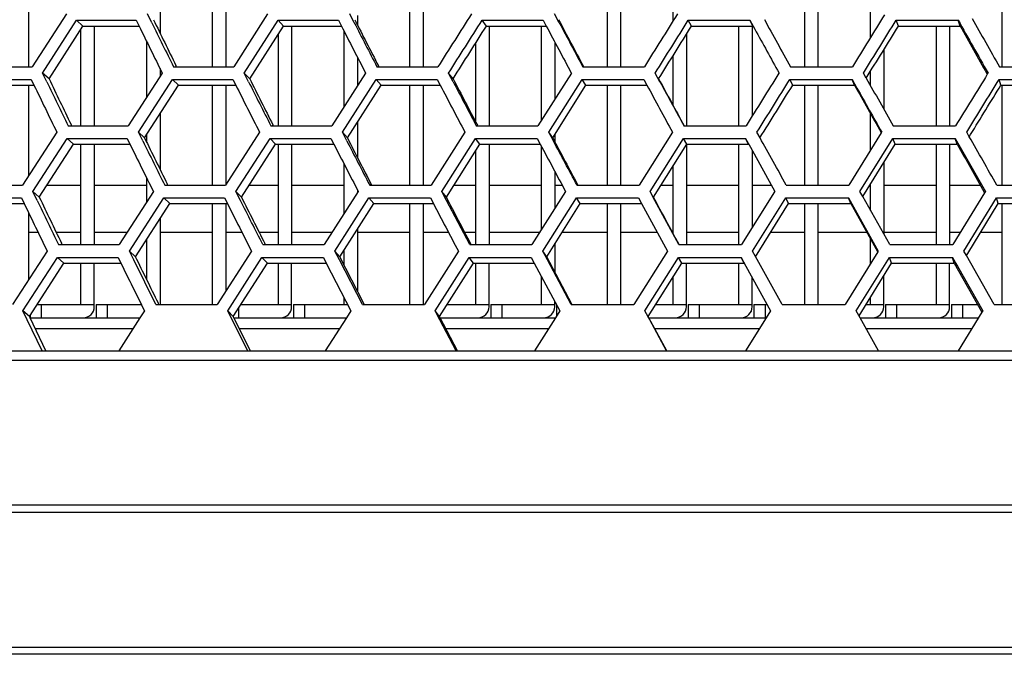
# Model space of a CAD drawing. Header units: millimetres. Extents: x 0 to 420, y 0 to 297.
# Tile 17 of 150: x 92 to 101, y 72 to 78. Entities that reach past the tile are written whole.
import ezdxf

# ---------------------------------------------------------------- set-up
doc = ezdxf.new("R2010")
doc.units = ezdxf.units.MM
doc.header["$LTSCALE"] = 23.1
doc.layers.get('0').update_dxf_attribs({"linetype": 'CONTINUOUS'})
doc.layers.add('06___PRT_ALL_SURFS', color=7, linetype='CONTINUOUS')
doc.layers.add('DIM_PILOTEES', color=7, linetype='CONTINUOUS')
doc.styles.get("Standard").update_dxf_attribs({"font": 'txt', "width": 0.7})
doc.dimstyles.new('DIMSTYLE_2', dxfattribs={"dimtxt": 2.5, "dimasz": 3.5, "dimexe": 2, "dimexo": 0, "dimtad": 1, "dimdec": 0, "dimlfac": 5, "dimdsep": 46, "dimtxsty": 'Standard', "dimblk": '_FILLED', "dimblk1": '_FILLED', "dimblk2": '_FILLED', "dimcen": 0, "dimazin": 2, "dimtp": 0.8, "dimtm": 0.8, "dimtfac": 1, "dimtdec": 0, "dimtofl": 0, "dimtmove": 0, "dimatfit": 3, "dimldrblk": '_FILLED', "dimfxl": 0, "dimtolj": 1, "dimarcsym": 0})
doc.dimstyles.new('DIMSTYLE_4', dxfattribs={"dimtxt": 2.5, "dimasz": 3.5, "dimexe": 2, "dimexo": 0, "dimtad": 1, "dimdec": 0, "dimlfac": 5, "dimdsep": 46, "dimtxsty": 'Standard', "dimblk": '_FILLED', "dimblk1": '_FILLED', "dimblk2": '_FILLED', "dimcen": 0, "dimazin": 2, "dimtp": 0.5, "dimtm": 0.5, "dimtfac": 1, "dimtdec": 0, "dimtofl": 0, "dimtmove": 0, "dimatfit": 3, "dimldrblk": '_FILLED', "dimfxl": 0, "dimtolj": 1, "dimarcsym": 0})

# ---------------------------------------------------------------- blocks, each defined once
blk = doc.blocks.new('_FILLED')
at = {"color": 0, "linetype": 'ByBlock'}
blk.add_solid([(0, 0), (-1, 0.1429), (-1, -0.1429)], dxfattribs=at)
blk = doc.blocks.new('*D5')
at = {"layer": 'DIM_PILOTEES', "color": 2, "linetype": 'Continuous'}
for p, q in [((103.5571, 103.858), (38.5903, 103.858)), ((40.5903, 103.858), (40.5903, 68.4239)), ((40.5903, 32.9897), (40.5903, 68.4239)), ((103.5571, 32.9897), (38.5903, 32.9897))]:
    blk.add_line(p, q, dxfattribs=at)
at = {"layer": 'DIM_PILOTEES', "color": 2, "linetype": 'Continuous', "xscale": 3.5, "yscale": 3.5, "zscale": 3.5}
for p, rotation in [((40.5903, 103.858), 90), ((40.5903, 32.9897), 270)]:
    blk.add_blockref('_FILLED', p, dxfattribs=dict(at, rotation=rotation))
at = {"layer": 'DIM_PILOTEES', "color": 2, "linetype": 'Continuous', "insert": (37.4653, 68.4239), "char_height": 2.5, "width": 8.303571, "attachment_point": 2, "rotation": 90, "line_spacing_factor": 0.9}
blk.add_mtext('{\\ftxt;\\W0.0001;\\H0.0001;\\~}{\\ftxt;\\W2.2142857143;\\H2.5; }{\\ftxt;\\W0.0001;\\H0.0001;\\~}', dxfattribs=at)
blk = doc.blocks.new('*D6')
at = {"layer": 'DIM_PILOTEES', "color": 2, "linetype": 'Continuous'}
for p, q in [((55.0188, 68.4239), (55.0188, 114.3385)), ((152.0954, 68.4239), (152.0954, 114.3385)), ((55.0188, 112.3385), (103.5571, 112.3385)), ((152.0954, 112.3385), (103.5571, 112.3385))]:
    blk.add_line(p, q, dxfattribs=at)
at = {"layer": 'DIM_PILOTEES', "color": 2, "linetype": 'Continuous', "xscale": 3.5, "yscale": 3.5, "zscale": 3.5, "rotation": 180}
blk.add_blockref('_FILLED', (55.0188, 112.3385), dxfattribs=at)
at = {"layer": 'DIM_PILOTEES', "color": 2, "linetype": 'Continuous', "xscale": 3.5, "yscale": 3.5, "zscale": 3.5}
blk.add_blockref('_FILLED', (152.0954, 112.3385), dxfattribs=at)
at = {"layer": 'DIM_PILOTEES', "color": 2, "linetype": 'Continuous', "insert": (103.8477, 115.4635), "char_height": 2.5, "width": 8.571429, "attachment_point": 2, "line_spacing_factor": 0.9}
blk.add_mtext('{\\ftxt;\\W0.0001;\\H0.0001;\\~}{\\ftxt;\\W2.2857142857;\\H2.5; }{\\ftxt;\\W0.0001;\\H0.0001;\\~}', dxfattribs=at)

msp = doc.modelspace()

# ---------------------------------------------------------------- linework, layer by layer
at = {"color": 7, "linetype": 'Continuous'}
for p, q in [((92.1251, 78.4001), (92.1251, 77.4976)), ((93.7931, 77.4976), (93.7931, 78.4001)), ((93.9131, 78.4001), (93.9131, 77.4976)), ((95.5811, 77.4976), (95.5811, 78.4001)), ((95.7011, 78.4001), (95.7011, 77.4976)), ((97.3691, 77.4976), (97.3691, 78.4001)), ((97.4891, 78.4001), (97.4891, 77.4976)), ((99.1571, 77.4976), (99.1571, 78.4001)), ((99.2771, 78.4001), (99.2771, 77.4976)), ((100.9451, 77.4976), (100.9451, 78.3802)), ((99.7531, 77.7615), (99.7531, 78.1987)), ((97.9651, 77.9127), (97.9651, 78.0469)), ((92.4684, 77.9749), (92.1599, 77.4976)), ((93.2419, 77.896), (93.2031, 77.9749)), ((93.2419, 77.896), (93.2031, 77.9749)), ((93.3171, 78.0158), (93.3171, 77.802)), ((94.2912, 77.9749), (93.9849, 77.4976)), ((95.0766, 77.896), (95.0361, 77.9749)), ((95.1051, 77.9602), (95.1051, 77.877)), ((96.9332, 77.896), (96.8912, 77.9749)), ((92.2523, 77.4403), (92.5608, 77.9177)), ((92.6187, 77.8659), (92.5608, 77.9177)), ((92.5608, 77.9177), (93.1012, 77.9177)), ((92.7211, 77.8659), (92.7211, 76.9621)), ((93.1012, 77.9177), (93.1266, 77.8659)), ((94.0794, 77.4403), (94.3857, 77.9177)), ((94.4344, 77.8659), (94.3857, 77.9177)), ((94.3857, 77.9177), (94.9336, 77.9177)), ((94.5091, 77.8659), (94.5091, 76.9621)), ((94.9336, 77.9177), (94.9601, 77.8659)), ((96.2737, 77.8659), (96.2344, 77.9177)), ((96.2344, 77.9177), (96.7885, 77.9177)), ((96.2971, 77.8659), (96.2971, 76.9621)), ((96.7731, 77.0143), (96.7731, 77.8659)), ((96.7885, 77.9177), (96.8159, 77.8659)), ((96.7885, 77.9177), (96.8159, 77.8659)), ((98.1321, 77.8659), (98.1021, 77.9177)), ((98.1021, 77.9177), (98.6611, 77.9177)), ((98.5611, 76.9621), (98.5611, 77.8659)), ((98.6611, 77.9177), (98.7044, 77.8387)), ((98.6611, 77.9177), (98.7044, 77.8387)), ((98.6882, 77.8659), (98.6611, 77.9177)), ((98.6811, 77.8659), (98.6811, 77.0516)), ((100.005, 77.8659), (99.9845, 77.9177)), ((99.9845, 77.9177), (100.5469, 77.9177)), ((100.3491, 76.9621), (100.3491, 77.8659)), ((100.4691, 77.8659), (100.4691, 76.9621)), ((100.5645, 77.8659), (100.5469, 77.9177)), ((92.6011, 76.9621), (92.6011, 77.8385)), ((94.3891, 76.9621), (94.3891, 77.7948)), ((94.9851, 77.1374), (94.9851, 77.8172)), ((98.0851, 77.7905), (98.0851, 76.9621)), ((93.1971, 77.2238), (93.1971, 77.7228)), ((96.1771, 76.9952), (96.1771, 77.7129)), ((96.8931, 77.7209), (96.8931, 77.2037)), ((97.9651, 77.1453), (97.9651, 77.5984)), ((99.8731, 77.6514), (99.8731, 77.112)), ((95.1051, 77.5835), (95.1051, 77.3249)), ((91.6222, 77.4976), (92.1599, 77.4976)), ((92.2905, 77.3612), (92.2523, 77.4403)), ((92.3115, 77.3885), (92.2523, 77.4403)), ((93.3367, 77.4403), (93.0281, 76.9621)), ((93.3171, 77.4798), (93.3171, 77.4099)), ((93.439, 77.4976), (93.9849, 77.4976)), ((94.1193, 77.3612), (94.0794, 77.4403)), ((94.1295, 77.3885), (94.0794, 77.4403)), ((95.1789, 77.4403), (94.8728, 76.9621)), ((95.2817, 77.4976), (95.8345, 77.4976)), ((95.9724, 77.3612), (95.9309, 77.4403)), ((95.9724, 77.3612), (95.9309, 77.4403)), ((95.9717, 77.3885), (95.9309, 77.4403)), ((97.0428, 77.4403), (96.7399, 76.9621)), ((97.1459, 77.4976), (97.7042, 77.4976)), ((97.8453, 77.3612), (97.8024, 77.4403)), ((98.9239, 77.4403), (98.9225, 77.438)), ((99.0271, 77.4976), (99.5895, 77.4976)), ((99.7147, 77.3945), (99.6891, 77.4403)), ((99.7147, 77.3945), (99.6891, 77.4403)), ((99.7531, 77.326), (99.7531, 77.4566)), ((100.8176, 77.4403), (100.8108, 77.4292)), ((100.9205, 77.4976), (101.4858, 77.4976)), ((91.6123, 77.3829), (92.1504, 77.3829)), ((92.1251, 77.3312), (92.1251, 76.5084)), ((92.1504, 77.3829), (92.1754, 77.3312)), ((93.1219, 76.9046), (93.4305, 77.3829)), ((93.4838, 77.3312), (93.4305, 77.3829)), ((93.4305, 77.3829), (93.9768, 77.3829)), ((93.7931, 76.4251), (93.7931, 77.3312)), ((93.9131, 77.3312), (93.9131, 76.4304)), ((93.9768, 77.3829), (94.0029, 77.3312)), ((93.9768, 77.3829), (94.0029, 77.3312)), ((94.9686, 76.9046), (95.2747, 77.3829)), ((95.3187, 77.3312), (95.2747, 77.3829)), ((95.2747, 77.3829), (95.8279, 77.3829)), ((95.5811, 76.4251), (95.5811, 77.3312)), ((95.7011, 77.3312), (95.7011, 76.4251)), ((95.8279, 77.3829), (95.855, 77.3312)), ((95.8279, 77.3829), (95.855, 77.3312)), ((96.8376, 76.9046), (97.1404, 77.3829)), ((97.1751, 77.3312), (97.1404, 77.3829)), ((97.1404, 77.3829), (97.6992, 77.3829)), ((97.3691, 76.4251), (97.3691, 77.3312)), ((97.4891, 77.3312), (97.4891, 76.4251)), ((97.6992, 77.3829), (97.7272, 77.3312)), ((97.6992, 77.3829), (97.7272, 77.3312)), ((99.0483, 77.3312), (99.0231, 77.3829)), ((99.0231, 77.3829), (99.586, 77.3829)), ((99.1571, 76.4251), (99.1571, 77.3312)), ((99.2771, 77.3312), (99.2771, 76.4251)), ((99.586, 77.3829), (99.6302, 77.3038)), ((99.6084, 77.3312), (99.586, 77.3829)), ((100.9338, 77.3312), (100.918, 77.3829)), ((100.918, 77.3829), (101.4837, 77.3829)), ((100.9451, 76.4251), (100.9451, 77.3312)), ((93.3171, 77.0715), (93.3171, 76.5674)), ((99.7531, 76.7421), (99.7531, 77.0711)), ((95.1051, 76.9956), (95.1051, 76.6752)), ((92.3818, 76.9046), (92.0711, 76.4251)), ((92.4841, 76.9621), (93.0281, 76.9621)), ((93.1766, 76.8528), (93.1219, 76.9046)), ((93.1611, 76.8253), (93.1219, 76.9046)), ((93.1971, 76.8111), (93.1971, 76.8847)), ((94.2182, 76.9046), (93.9097, 76.4251)), ((94.3212, 76.9621), (94.8728, 76.9621)), ((95.0095, 76.8253), (94.9686, 76.9046)), ((95.0095, 76.8253), (94.9686, 76.9046)), ((95.0141, 76.8528), (94.9686, 76.9046)), ((96.0788, 76.9046), (95.7731, 76.4251)), ((96.1822, 76.9621), (96.7399, 76.9621)), ((96.88, 76.8253), (96.8376, 76.9046)), ((96.88, 76.8253), (96.8376, 76.9046)), ((96.8737, 76.8528), (96.8376, 76.9046)), ((96.8931, 76.8835), (96.8931, 76.8164)), ((97.9588, 76.9046), (97.6568, 76.4251)), ((98.0624, 76.9621), (98.625, 76.9621)), ((98.752, 76.8545), (98.7243, 76.9046)), ((99.8497, 76.8979), (99.5562, 76.4251)), ((99.8538, 76.9046), (99.8497, 76.8979)), ((99.8538, 76.9046), (99.8497, 76.8979)), ((99.9573, 76.9621), (100.5234, 76.9621)), ((100.6476, 76.8632), (100.6241, 76.9046)), ((92.1641, 76.3674), (92.4748, 76.8471)), ((92.5327, 76.7954), (92.4748, 76.8471)), ((92.4748, 76.8471), (93.0193, 76.8471)), ((92.6011, 75.8862), (92.6011, 76.7954)), ((92.7211, 76.7954), (92.7211, 75.8862)), ((93.0193, 76.8471), (93.0448, 76.7954)), ((94.0049, 76.3674), (94.3134, 76.8471)), ((94.3621, 76.7954), (94.3134, 76.8471)), ((94.3134, 76.8471), (94.8654, 76.8471)), ((94.3891, 75.8862), (94.3891, 76.7954)), ((94.5091, 76.7954), (94.5091, 75.8862)), ((94.8654, 76.8471), (94.892, 76.7954)), ((94.8654, 76.8471), (94.892, 76.7954)), ((95.8703, 76.3674), (96.1759, 76.8471)), ((96.2153, 76.7954), (96.1759, 76.8471)), ((96.1759, 76.8471), (96.7341, 76.8471)), ((96.2971, 76.7954), (96.2971, 75.8862)), ((96.7341, 76.8471), (96.7617, 76.7954)), ((97.7557, 76.3674), (98.0576, 76.8471)), ((98.0876, 76.7954), (98.0576, 76.8471)), ((98.0576, 76.8471), (98.6207, 76.8471)), ((98.0851, 76.7913), (98.0851, 75.8862)), ((98.5611, 75.8862), (98.5611, 76.7954)), ((98.6207, 76.8471), (98.6644, 76.7678)), ((98.6207, 76.8471), (98.6644, 76.7678)), ((98.6479, 76.7954), (98.6207, 76.8471)), ((99.6565, 76.3674), (99.9541, 76.8471)), ((99.9746, 76.7954), (99.9541, 76.8471)), ((99.9541, 76.8471), (100.5206, 76.8471)), ((100.3491, 75.8862), (100.3491, 76.7954)), ((100.4691, 76.7954), (100.4691, 75.8862)), ((100.5206, 76.8471), (100.5657, 76.7678)), ((100.5206, 76.8471), (100.5657, 76.7678)), ((100.5383, 76.7954), (100.5206, 76.8471)), ((96.1771, 75.8862), (96.1771, 76.7351)), ((96.7731, 76.0245), (96.7731, 76.774)), ((98.6644, 76.7678), (98.8856, 76.3674)), ((98.6811, 76.7348), (98.6811, 76.0405)), ((100.5657, 76.7678), (100.7934, 76.3674)), ((94.9851, 76.1684), (94.9851, 76.6145)), ((99.8731, 76.6308), (99.8731, 75.9816)), ((96.8931, 76.5493), (96.8931, 76.2138)), ((97.9651, 75.9867), (97.9651, 76.5997)), ((93.1971, 76.2752), (93.1971, 76.4875)), ((99.7531, 76.1953), (99.7531, 76.4365)), ((91.5294, 76.4251), (92.0711, 76.4251)), ((92.2234, 76.3157), (92.1641, 76.3674)), ((92.203, 76.2871), (92.1641, 76.3674)), ((92.2932, 76.4239), (92.6011, 76.4239)), ((92.7211, 76.4239), (93.1971, 76.4239)), ((93.2566, 76.3674), (92.9458, 75.8862)), ((93.3597, 76.4251), (93.9097, 76.4251)), ((94.055, 76.3157), (94.0049, 76.3674)), ((94.0455, 76.2871), (94.0049, 76.3674)), ((94.0455, 76.2871), (94.0049, 76.3674)), ((94.1243, 76.4239), (94.3891, 76.4239)), ((94.5091, 76.4239), (94.9851, 76.4239)), ((95.1126, 76.3674), (94.8042, 75.8862)), ((95.1051, 76.3819), (95.1051, 76.3557)), ((95.2162, 76.4251), (95.7731, 76.4251)), ((95.9124, 76.2871), (95.8703, 76.3674)), ((95.9124, 76.2871), (95.8703, 76.3674)), ((95.911, 76.3157), (95.8703, 76.3674)), ((95.9797, 76.4239), (96.1771, 76.4239)), ((96.2971, 76.4239), (96.7731, 76.4239)), ((96.9904, 76.3674), (96.6853, 75.8862)), ((96.8931, 76.4239), (96.9602, 76.4239)), ((97.0943, 76.4251), (97.6568, 76.4251)), ((97.7993, 76.2871), (97.7557, 76.3674)), ((97.8549, 76.4239), (97.9651, 76.4239)), ((98.0851, 76.4239), (98.5611, 76.4239)), ((98.8841, 76.3651), (98.5845, 75.8862)), ((98.6811, 76.4239), (98.8518, 76.4239)), ((98.8856, 76.3674), (98.8841, 76.3651)), ((98.8856, 76.3674), (98.8841, 76.3651)), ((98.9895, 76.4251), (99.5562, 76.4251)), ((99.6822, 76.3217), (99.6565, 76.3674)), ((99.6822, 76.3217), (99.6565, 76.3674)), ((99.7453, 76.4239), (99.7531, 76.4239)), ((99.8731, 76.4239), (100.3491, 76.4239)), ((100.4691, 76.4239), (100.7483, 76.4239)), ((100.7866, 76.3564), (100.4971, 75.8862)), ((100.7934, 76.3674), (100.7866, 76.3564)), ((100.8971, 76.4251), (101.4666, 76.4251)), ((91.5194, 76.3098), (92.0615, 76.3098)), ((92.0615, 76.3098), (92.0865, 76.258)), ((92.0615, 76.3098), (92.0865, 76.258)), ((93.0403, 75.8283), (93.3511, 76.3098)), ((93.4044, 76.258), (93.3511, 76.3098)), ((93.3511, 76.3098), (93.9016, 76.3098)), ((93.7931, 75.3439), (93.7931, 76.258)), ((93.9016, 76.3098), (93.9277, 76.258)), ((93.9016, 76.3098), (93.9277, 76.258)), ((93.9131, 76.258), (93.9131, 75.468)), ((94.9008, 75.8283), (95.2091, 76.3098)), ((95.2532, 76.258), (95.2091, 76.3098)), ((95.2091, 76.3098), (95.7665, 76.3098)), ((95.5811, 75.3439), (95.5811, 76.258)), ((95.7011, 76.258), (95.7011, 75.3439)), ((95.7665, 76.3098), (95.7936, 76.258)), ((95.7665, 76.3098), (95.7936, 76.258)), ((96.1234, 75.8862), (95.9124, 76.2871)), ((96.7838, 75.8283), (97.0888, 76.3098)), ((97.1235, 76.258), (97.0888, 76.3098)), ((97.0888, 76.3098), (97.6517, 76.3098)), ((97.3691, 75.3439), (97.3691, 76.258)), ((97.4891, 76.258), (97.4891, 75.3439)), ((97.6517, 76.3098), (97.6798, 76.258)), ((97.6517, 76.3098), (97.6798, 76.258)), ((97.6798, 76.258), (97.9133, 75.8283)), ((97.7993, 76.2871), (97.7845, 76.3143)), ((98.0177, 75.8862), (97.7993, 76.2871)), ((98.6845, 75.8283), (98.9855, 76.3098)), ((99.0107, 76.258), (98.9855, 76.3098)), ((98.9855, 76.3098), (99.5526, 76.3098)), ((99.1571, 75.3439), (99.1571, 76.258)), ((99.2771, 76.258), (99.2771, 75.3439)), ((99.5526, 76.3098), (99.5976, 76.2294)), ((99.5526, 76.3098), (99.5976, 76.2294)), ((99.575, 76.258), (99.5526, 76.3098)), ((99.9267, 75.8862), (99.6822, 76.3217)), ((100.5984, 75.8283), (100.8946, 76.3098)), ((100.9103, 76.258), (100.8946, 76.3098)), ((100.8946, 76.3098), (101.4645, 76.3098)), ((100.9451, 75.3439), (100.9451, 76.258)), ((92.1251, 76.1783), (92.1251, 75.5665)), ((99.5976, 76.2294), (99.8225, 75.8283)), ((93.3171, 76.1221), (93.3171, 75.3439)), ((92.1251, 75.9996), (92.2115, 75.9996)), ((92.3757, 75.9996), (92.6011, 75.9996)), ((92.7211, 75.9996), (93.019, 75.9996)), ((93.3171, 75.9996), (93.7931, 75.9996)), ((93.9131, 75.9996), (94.0581, 75.9996)), ((94.2139, 75.9996), (94.3891, 75.9996)), ((94.5091, 75.9996), (94.8769, 75.9996)), ((95.1051, 76.0256), (95.1051, 75.4667)), ((95.1051, 75.9996), (95.5811, 75.9996)), ((95.7011, 75.9996), (95.9292, 75.9996)), ((96.0762, 75.9996), (96.1771, 75.9996)), ((96.2971, 75.9996), (96.7573, 75.9996)), ((96.9606, 75.9996), (97.3691, 75.9996)), ((97.4891, 75.9996), (97.8201, 75.9996)), ((97.9581, 75.9996), (97.9651, 75.9996)), ((98.0851, 75.9996), (98.5611, 75.9996)), ((98.85, 75.9996), (99.1571, 75.9996)), ((99.2771, 75.9996), (99.719, 75.9996)), ((99.8731, 75.9996), (100.3491, 75.9996)), ((100.4691, 75.9996), (100.567, 75.9996)), ((100.7522, 75.9996), (100.9451, 75.9996)), ((93.1971, 75.569), (93.1971, 75.9354)), ((99.7531, 75.7164), (99.7531, 75.9385)), ((92.2946, 75.8283), (91.9816, 75.345)), ((92.3977, 75.8862), (92.9458, 75.8862)), ((93.095, 75.7766), (93.0403, 75.8283)), ((93.0804, 75.7473), (93.0403, 75.8283)), ((93.0804, 75.7473), (93.0403, 75.8283)), ((94.1448, 75.8283), (93.8339, 75.345)), ((94.2485, 75.8862), (94.8042, 75.8862)), ((94.9463, 75.7766), (94.9008, 75.8283)), ((94.9424, 75.7477), (94.9008, 75.8283)), ((94.9424, 75.7477), (94.9008, 75.8283)), ((94.9851, 75.7008), (94.9851, 75.8374)), ((96.0192, 75.8283), (95.7112, 75.345)), ((96.1234, 75.8862), (96.6853, 75.8862)), ((96.8269, 75.7477), (96.7838, 75.8283)), ((96.8269, 75.7477), (96.7838, 75.8283)), ((96.8199, 75.7766), (96.7838, 75.8283)), ((96.8931, 75.8926), (96.8931, 75.6388)), ((97.9133, 75.8283), (97.609, 75.345)), ((98.0177, 75.8862), (98.5845, 75.8862)), ((98.7122, 75.7782), (98.6845, 75.8283)), ((98.7122, 75.7782), (98.6845, 75.8283)), ((99.8183, 75.8216), (99.5226, 75.345)), ((99.8225, 75.8283), (99.8183, 75.8216)), ((99.8225, 75.8283), (99.8183, 75.8216)), ((99.9267, 75.8862), (100.4971, 75.8862)), ((100.622, 75.787), (100.5984, 75.8283)), ((100.622, 75.787), (100.5984, 75.8283)), ((92.0754, 75.2868), (92.3884, 75.7704)), ((92.4463, 75.7187), (92.3884, 75.7704)), ((92.3884, 75.7704), (92.9369, 75.7704)), ((92.9369, 75.7704), (92.9624, 75.7187)), ((92.9369, 75.7704), (92.9624, 75.7187)), ((93.2798, 75.345), (93.0804, 75.7473)), ((93.9299, 75.2868), (94.2407, 75.7704)), ((94.2894, 75.7187), (94.2407, 75.7704)), ((94.2407, 75.7704), (94.7968, 75.7704)), ((94.7968, 75.7704), (94.8234, 75.7187)), ((94.7968, 75.7704), (94.8234, 75.7187)), ((95.1502, 75.345), (94.9424, 75.7477)), ((95.8091, 75.2868), (96.1171, 75.7704)), ((96.1564, 75.7187), (96.1171, 75.7704)), ((96.1171, 75.7704), (96.6795, 75.7704)), ((96.6795, 75.7704), (96.707, 75.7187)), ((96.6795, 75.7704), (96.7071, 75.7187)), ((97.0423, 75.345), (96.8269, 75.7477)), ((97.7086, 75.2868), (98.0129, 75.7704)), ((98.0129, 75.7704), (98.5801, 75.7704)), ((98.0428, 75.7187), (98.0129, 75.7704)), ((98.5801, 75.7704), (98.6246, 75.6897)), ((98.6073, 75.7187), (98.5801, 75.7704)), ((98.9517, 75.345), (98.7122, 75.7782)), ((99.6237, 75.2868), (99.9234, 75.7704)), ((99.9234, 75.7704), (100.4942, 75.7704)), ((99.9439, 75.7187), (99.9234, 75.7704)), ((100.4942, 75.7704), (100.5208, 75.7237)), ((100.4942, 75.7704), (100.54, 75.6897)), ((100.5119, 75.7187), (100.4942, 75.7704)), ((100.5208, 75.7237), (100.54, 75.6897)), ((100.8735, 75.345), (100.622, 75.787)), ((92.6011, 75.3439), (92.6011, 75.7187)), ((92.7211, 75.3239), (92.7211, 75.7187)), ((94.3891, 75.3439), (94.3891, 75.7187)), ((94.5091, 75.3239), (94.5091, 75.7187)), ((94.8234, 75.7187), (95.0458, 75.2868)), ((96.1771, 75.3439), (96.1771, 75.7187)), ((96.2971, 75.3239), (96.2971, 75.7187)), ((96.707, 75.7187), (96.9377, 75.2868)), ((98.0851, 75.3239), (98.0851, 75.7187)), ((98.5611, 75.3439), (98.5611, 75.7187)), ((98.6083, 75.7193), (98.6246, 75.6897)), ((98.6246, 75.6897), (98.847, 75.2868)), ((100.3491, 75.3439), (100.3491, 75.7187)), ((100.4691, 75.3239), (100.4691, 75.7187)), ((100.54, 75.6897), (100.769, 75.2868)), ((96.7731, 75.3439), (96.7731, 75.5949)), ((97.9651, 75.3439), (97.9651, 75.5944)), ((98.6811, 75.3239), (98.6811, 75.5841)), ((99.8731, 75.3239), (99.8731, 75.6037)), ((94.9851, 75.3439), (94.9851, 75.4046)), ((96.8931, 75.3239), (96.8931, 75.3702)), ((99.7531, 75.3439), (99.7531, 75.4092)), ((92.1346, 75.235), (92.0754, 75.2868)), ((92.1145, 75.2057), (92.0754, 75.2868)), ((92.1145, 75.2057), (92.0754, 75.2868)), ((92.2047, 75.3439), (92.7211, 75.3439)), ((92.2411, 75.3439), (92.2411, 75.2239)), ((92.7371, 75.3439), (92.7371, 75.2239)), ((92.7371, 75.3439), (93.1477, 75.3439)), ((92.8371, 75.3439), (92.8371, 75.2239)), ((93.176, 75.2868), (93.1354, 75.2239)), ((93.2798, 75.345), (93.8339, 75.345)), ((93.9799, 75.235), (93.9299, 75.2868)), ((93.9707, 75.2057), (93.9299, 75.2868)), ((93.9707, 75.2057), (93.9299, 75.2868)), ((94.0291, 75.3118), (94.0291, 75.2239)), ((94.0496, 75.3439), (94.5091, 75.3439)), ((94.5251, 75.3439), (94.5251, 75.2239)), ((94.5251, 75.3439), (95.0164, 75.3439)), ((94.6251, 75.3439), (94.6251, 75.2239)), ((95.0458, 75.2868), (95.0056, 75.2239)), ((95.1502, 75.345), (95.7112, 75.345)), ((95.8499, 75.235), (95.8091, 75.2868)), ((95.8516, 75.2057), (95.8091, 75.2868)), ((95.9189, 75.3439), (96.2971, 75.3439)), ((96.3131, 75.3439), (96.3131, 75.2239)), ((96.3131, 75.3439), (96.8931, 75.3439)), ((96.4131, 75.3439), (96.4131, 75.2239)), ((96.9377, 75.2868), (96.8979, 75.2239)), ((96.9091, 75.3403), (96.9091, 75.2416)), ((97.0423, 75.345), (97.609, 75.345)), ((97.7375, 75.2337), (97.7086, 75.2868)), ((97.7526, 75.2057), (97.7086, 75.2868)), ((97.8082, 75.3439), (98.0851, 75.3439)), ((98.1011, 75.3439), (98.1011, 75.2239)), ((98.1011, 75.3439), (98.6811, 75.3439)), ((98.2011, 75.3439), (98.2011, 75.2239)), ((98.6971, 75.3439), (98.6971, 75.2239)), ((98.6971, 75.3439), (98.8129, 75.3439)), ((98.7971, 75.3439), (98.7971, 75.2239)), ((98.847, 75.2868), (98.8077, 75.2239)), ((98.847, 75.2868), (98.8455, 75.2845)), ((98.9517, 75.345), (99.5226, 75.345)), ((99.6589, 75.2239), (99.6237, 75.2868)), ((99.7128, 75.3439), (99.8731, 75.3439)), ((99.8891, 75.3439), (99.8891, 75.2239)), ((99.8891, 75.3439), (100.4691, 75.3439)), ((99.9891, 75.3439), (99.9891, 75.2239)), ((100.4851, 75.3439), (100.4851, 75.2239)), ((100.4851, 75.3439), (100.7237, 75.3439)), ((100.7622, 75.2758), (100.5467, 74.9249)), ((100.5851, 75.3439), (100.5851, 75.2239)), ((100.769, 75.2868), (100.7622, 75.2758)), ((100.769, 75.2868), (100.7622, 75.2758)), ((100.8735, 75.345), (101.4472, 75.345)), ((92.2504, 74.9249), (92.1145, 75.2057)), ((92.14, 75.2239), (93.1354, 75.2239)), ((92.1411, 75.2451), (92.1411, 75.2239)), ((93.1354, 75.2239), (92.9427, 74.9249)), ((94.1125, 74.9249), (93.9707, 75.2057)), ((93.9855, 75.2239), (95.0056, 75.2239)), ((95.0056, 75.2239), (94.8144, 74.9249)), ((95.8421, 75.2239), (95.8392, 75.2294)), ((95.8516, 75.2057), (95.8421, 75.2239)), ((95.9989, 74.9249), (95.8516, 75.2057)), ((95.8557, 75.2239), (96.8979, 75.2239)), ((96.8979, 75.2239), (96.7087, 74.9249)), ((97.7428, 75.2239), (97.7375, 75.2337)), ((97.746, 75.2239), (98.8077, 75.2239)), ((97.9051, 74.9249), (97.7526, 75.2057)), ((98.8077, 75.2239), (98.6211, 74.9249)), ((99.6589, 75.2239), (99.6493, 75.241)), ((99.6589, 75.2239), (100.7304, 75.2239)), ((99.8263, 74.9249), (99.6589, 75.2239)), ((92.1873, 75.1252), (93.0718, 75.1252)), ((94.035, 75.1252), (94.9425, 75.1252)), ((95.9071, 75.1252), (96.8355, 75.1252)), ((97.7993, 75.1252), (98.7461, 75.1252)), ((99.7141, 75.1252), (100.6698, 75.1252)), ((68.5506, 74.9249), (139.5636, 74.9249)), ((139.6714, 74.8361), (68.4428, 74.8361)), ((68.3605, 73.5291), (139.7537, 73.5291)), ((139.7731, 73.4596), (68.3411, 73.4596)), ((140.4923, 72.1772), (67.6218, 72.1772)), ((140.4415, 72.2364), (67.6726, 72.2364))]:
    msp.add_line(p, q, dxfattribs=at)
for centre, radius, start, end in [((233.6789, 146.9601), 156.6172, 206.178301, 206.351943), ((233.0277, 146.7838), 155.8384, 206.234545, 206.397952), ((243.7766, 154.0658), 167.1908, 207.114252, 207.278249), ((243.0406, 153.8284), 166.3103, 207.166066, 207.320439), ((254.9541, 161.8745), 179.0674, 207.97881, 208.133137), ((254.1181, 161.565), 178.0663, 208.02623, 208.171545), ((265.8209, 169.7703), 190.616, 208.805389, 208.952001), ((280.0464, 179.3861), 206.1939, 209.478824, 209.631326), ((279.3103, 179.0934), 205.2916, 209.522283, 209.662187), ((267.9853, 170.8326), 193.1421, 208.782047, 208.916996), ((244.6972, 150.86), 169.3204, 205.738121, 205.898473), ((243.9017, 150.6461), 168.3943, 205.79791, 205.948837), ((256.2307, 158.958), 181.6062, 206.709802, 206.860559), ((255.3238, 158.6684), 180.5485, 206.765136, 206.90708), ((269.1133, 167.9461), 195.5237, 207.609783, 207.750939), ((268.0729, 167.5654), 194.3075, 207.660689, 207.793644), ((283.5914, 177.9891), 211.3706, 208.438514, 208.570094), ((282.3898, 177.4983), 209.9622, 208.485032, 208.609019), ((297.5958, 188.1168), 226.7518, 209.228748, 209.354035), ((300.8259, 189.7701), 230.4959, 209.204733, 209.318484), ((271.4963, 164.8553), 198.9963, 206.264831, 206.402304), ((270.3696, 164.4984), 197.7104, 206.323714, 206.453179), ((286.6679, 175.3569), 215.6209, 207.20052, 207.32844), ((285.3586, 174.8823), 214.1214, 207.254949, 207.375475), ((303.9315, 187.2495), 234.7753, 208.064652, 208.183064), ((290.4663, 172.0695), 220.3051, 205.77915, 205.903315), ((289.0701, 171.6337), 218.741, 205.841814, 205.958554), ((308.7966, 184.5644), 240.622, 206.750753, 206.865387), ((92.6211, 75.3239), 0.1, 270, 360), ((94.4091, 75.3239), 0.1, 270, 360), ((96.1971, 75.3239), 0.1, 270, 360), ((96.7931, 75.3239), 0.1, 270, 360), ((97.9851, 75.3239), 0.1, 270, 360), ((98.5811, 75.3239), 0.1, 270, 360), ((99.7731, 75.3239), 0.1, 270, 360), ((100.3691, 75.3239), 0.1, 270, 360)]:
    msp.add_arc(centre, radius, start, end, dxfattribs=at)
for points in [[(96.138, 77.9749), (96.0369, 77.8157), (95.9358, 77.6566), (95.8345, 77.4976)], [(98.0041, 77.9749), (97.9043, 77.8157), (97.8043, 77.6566), (97.7042, 77.4976)], [(99.8809, 77.9683), (99.784, 77.8113), (99.6868, 77.6544), (99.5895, 77.4976)], [(95.9309, 77.4403), (96.0322, 77.5993), (96.1333, 77.7585), (96.2344, 77.9177)], [(97.8024, 77.4403), (97.9024, 77.5993), (98.0024, 77.7584), (98.1021, 77.9177)], [(99.6891, 77.4403), (99.7877, 77.5993), (99.8862, 77.7584), (99.9845, 77.9177)], [(98.9225, 77.438), (98.8235, 77.2793), (98.7243, 77.1206), (98.625, 76.9621)], [(100.8108, 77.4292), (100.7151, 77.2734), (100.6194, 77.1177), (100.5234, 76.9621)], [(98.7243, 76.9046), (98.824, 77.064), (98.9236, 77.2234), (99.0231, 77.3829)], [(100.6241, 76.9046), (100.7222, 77.064), (100.8202, 77.2234), (100.918, 77.3829)], [(97.0943, 76.4251), (97.0228, 76.5584), (96.9513, 76.6918), (96.88, 76.8253)], [(98.9895, 76.4251), (98.9102, 76.5681), (98.831, 76.7113), (98.752, 76.8545)], [(100.8971, 76.4251), (100.8138, 76.5711), (100.7306, 76.7171), (100.6476, 76.8632)], [(94.2485, 75.8862), (94.1807, 76.0198), (94.113, 76.1534), (94.0455, 76.2871)], [(95.7936, 76.258), (95.8687, 76.1147), (95.9439, 75.9715), (96.0192, 75.8283)], [(92.9624, 75.7187), (93.0335, 75.5747), (93.1047, 75.4307), (93.176, 75.2868)]]:
    msp.add_open_spline(points, degree=3, dxfattribs=at)
at = {"layer": '06___PRT_ALL_SURFS', "color": 7, "linetype": 'Continuous'}
for p, q in [((92.3115, 77.3885), (92.6187, 77.8659)), ((92.6187, 77.8659), (93.1266, 77.8659)), ((94.1295, 77.3885), (94.4344, 77.8659)), ((94.4344, 77.8659), (94.9601, 77.8659)), ((96.2737, 77.8659), (96.8159, 77.8659)), ((98.1321, 77.8659), (98.6882, 77.8659)), ((100.005, 77.8659), (100.5645, 77.8659)), ((93.4667, 77.4976), (93.4613, 77.5086)), ((95.2992, 77.4976), (95.2955, 77.5047)), ((100.8077, 77.4347), (100.8108, 77.4292)), ((100.8077, 77.4347), (100.8108, 77.4292)), ((91.6747, 77.3312), (92.1754, 77.3312)), ((93.1766, 76.8528), (93.4838, 77.3312)), ((93.4838, 77.3312), (94.0029, 77.3312)), ((95.0141, 76.8528), (95.3187, 77.3312)), ((95.3187, 77.3312), (95.855, 77.3312)), ((96.8737, 76.8528), (97.1751, 77.3312)), ((97.1751, 77.3312), (97.7272, 77.3312)), ((99.0483, 77.3312), (99.6084, 77.3312)), ((100.9338, 77.3312), (101.4966, 77.3312)), ((92.5169, 76.9621), (92.5107, 76.9749)), ((94.3438, 76.9621), (94.3392, 76.9711)), ((96.1944, 76.9621), (96.1918, 76.9671)), ((99.8478, 76.9012), (99.8497, 76.8979)), ((100.6476, 76.8632), (100.6596, 76.8828)), ((92.2234, 76.3157), (92.5327, 76.7954)), ((92.5327, 76.7954), (93.0448, 76.7954)), ((94.055, 76.3157), (94.3621, 76.7954)), ((94.3621, 76.7954), (94.892, 76.7954)), ((95.911, 76.3157), (96.2153, 76.7954)), ((96.2153, 76.7954), (96.7617, 76.7954)), ((97.7871, 76.3157), (98.0876, 76.7954)), ((98.0876, 76.7954), (98.6479, 76.7954)), ((99.6822, 76.3217), (99.9746, 76.7954)), ((99.9746, 76.7954), (100.5383, 76.7954)), ((93.3874, 76.4251), (93.3819, 76.4361)), ((95.2336, 76.4251), (95.2299, 76.4322)), ((95.2336, 76.4251), (95.2299, 76.4322)), ((100.7835, 76.3618), (100.7866, 76.3564)), ((91.5818, 76.258), (92.0865, 76.258)), ((93.095, 75.7766), (93.4044, 76.258)), ((93.4044, 76.258), (93.9277, 76.258)), ((94.9463, 75.7766), (95.2532, 76.258)), ((95.2532, 76.258), (95.7936, 76.258)), ((96.8199, 75.7766), (97.1235, 76.258)), ((97.1235, 76.258), (97.6798, 76.258)), ((98.7112, 75.7766), (99.0107, 76.258)), ((99.0107, 76.258), (99.575, 76.258)), ((99.575, 76.258), (99.8164, 75.825)), ((100.634, 75.8066), (100.9103, 76.258)), ((100.9103, 76.258), (101.4774, 76.258)), ((92.4305, 75.8862), (92.4243, 75.8991)), ((92.4305, 75.8862), (92.4243, 75.8991)), ((94.2711, 75.8862), (94.2665, 75.8953)), ((94.2711, 75.8862), (94.2665, 75.8953)), ((96.1356, 75.8862), (96.133, 75.8912)), ((96.1356, 75.8862), (96.133, 75.8912)), ((99.8164, 75.825), (99.8183, 75.8216)), ((99.8165, 75.825), (99.8183, 75.8216)), ((95.164, 75.3521), (94.9463, 75.7766)), ((97.0479, 75.3479), (96.8199, 75.7766)), ((100.622, 75.787), (100.634, 75.8066)), ((100.622, 75.787), (100.634, 75.8066)), ((92.1346, 75.235), (92.4463, 75.7187)), ((92.4463, 75.7187), (92.9624, 75.7187)), ((93.9799, 75.235), (94.2894, 75.7187)), ((94.2894, 75.7187), (94.8234, 75.7187)), ((95.8499, 75.235), (96.1564, 75.7187)), ((96.1564, 75.7187), (96.7071, 75.7187)), ((97.74, 75.235), (98.0428, 75.7187)), ((98.0428, 75.7187), (98.6073, 75.7187)), ((99.6493, 75.241), (99.9439, 75.7187)), ((99.9439, 75.7187), (100.5119, 75.7187)), ((100.5119, 75.7187), (100.7591, 75.2812)), ((93.3076, 75.345), (93.3021, 75.356)), ((95.1676, 75.345), (95.164, 75.3521)), ((95.1676, 75.345), (95.164, 75.3521)), ((100.7591, 75.2812), (100.7622, 75.2758)), ((92.14, 75.2239), (92.1346, 75.235)), ((92.2837, 74.9249), (92.14, 75.2239)), ((93.9855, 75.2239), (93.9799, 75.235)), ((94.1355, 74.9249), (93.9855, 75.2239)), ((95.8557, 75.2239), (95.8499, 75.235)), ((96.0116, 74.9249), (95.8557, 75.2239)), ((97.746, 75.2239), (97.74, 75.235)), ((97.746, 75.2239), (97.74, 75.235)), ((97.9074, 74.9249), (97.746, 75.2239))]:
    msp.add_line(p, q, dxfattribs=at)
for centre, radius, start, end in [((230.7336, 145.1782), 153.0453, 206.06852, 206.241419), ((240.4956, 152.0225), 163.2053, 207.002259, 207.167264), ((251.2909, 159.5334), 174.6091, 207.864904, 208.021879), ((278.3923, 177.86), 204.0136, 209.349421, 209.488455), ((241.1401, 148.8056), 165.0768, 205.634562, 205.793886), ((252.231, 156.5732), 176.8228, 206.603863, 206.755218), ((264.6016, 165.1783), 190.1133, 207.501763, 207.64504), ((278.4798, 174.7731), 205.2237, 208.328692, 208.463782), ((296.2836, 186.5809), 224.9814, 209.051426, 209.17675), ((266.5563, 162.0352), 193.175, 206.165112, 206.302912), ((281.0239, 172.033), 208.9472, 207.098557, 207.228209), ((297.4461, 183.3228), 227.0796, 207.960723, 208.082144), ((284.2655, 168.6808), 213.0997, 205.685809, 205.810166), ((301.5988, 180.4952), 232.2236, 206.655005, 206.77112)]:
    msp.add_arc(centre, radius, start, end, dxfattribs=at)
for points in [[(95.9717, 77.3885), (96.0725, 77.5476), (96.1732, 77.7067), (96.2737, 77.8659)], [(97.8338, 77.3885), (97.9334, 77.5476), (98.0328, 77.7067), (98.1321, 77.8659)], [(99.7147, 77.3945), (99.8116, 77.5515), (99.9084, 77.7087), (100.005, 77.8659)], [(98.751, 76.8528), (98.8502, 77.0122), (98.9493, 77.1716), (99.0483, 77.3312)], [(100.6596, 76.8828), (100.7511, 77.0322), (100.8425, 77.1816), (100.9338, 77.3312)], [(100.5383, 76.7954), (100.6199, 76.6508), (100.7016, 76.5063), (100.7835, 76.3618)], [(96.133, 75.8912), (96.0589, 76.0327), (95.9849, 76.1741), (95.911, 76.3157)], [(98.0191, 75.887), (97.9417, 76.0298), (97.8643, 76.1727), (97.7871, 76.3157)], [(93.3021, 75.356), (93.2329, 75.4961), (93.1639, 75.6363), (93.095, 75.7766)]]:
    msp.add_open_spline(points, degree=3, dxfattribs=at)

# ---------------------------------------------------------------- dimensions: what is measured, and where the dimension line sits
at = {"layer": 'DIM_PILOTEES', "color": 2, "linetype": 'Continuous'}
for base, p1, p2, angle, text, dimstyle, picture, middle in [((55.0188, 112.3385), (152.0954, 68.4239), (55.0188, 68.4239), 180, '{\\ftxt;\\W0.0001;\\H0.0001;\\~}{\\ftxt;\\W2.2857142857;\\H2.5; }{\\ftxt;\\W0.0001;\\H0.0001;\\~}', 'DIMSTYLE_2', '*D6', (103.4905, 112.3385)), ((40.5903, 32.9897), (103.5571, 103.858), (103.5571, 32.9897), 270, '{\\ftxt;\\W0.0001;\\H0.0001;\\~}{\\ftxt;\\W2.2142857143;\\H2.5; }{\\ftxt;\\W0.0001;\\H0.0001;\\~}', 'DIMSTYLE_4', '*D5', (40.5903, 68.0667))]:
    dim = msp.add_linear_dim(base=base, p1=p1, p2=p2, angle=angle, text=text, dimstyle=dimstyle, dxfattribs=at)
    dim.commit()
    dim.dimension.update_dxf_attribs({"geometry": picture, "text_midpoint": middle, "dimtype": 160})

doc.saveas('drawing.dxf')
